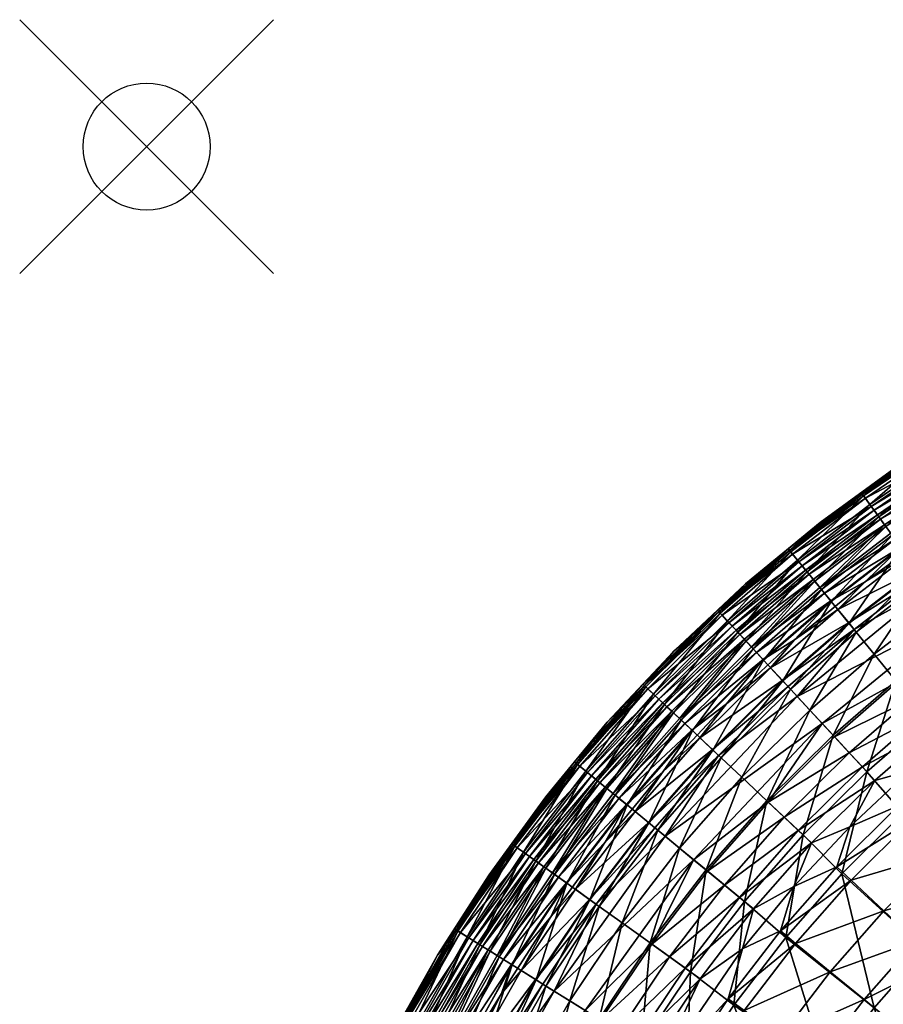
# Model space of a CAD drawing. Header units: inches. Extents: x -1 to 113, y -58 to 1.
# Tile 65 of 216: x -1 to 6, y -7 to 1. Entities that reach past the tile are written whole.
import ezdxf

# ---------------------------------------------------------------- set-up
doc = ezdxf.new("R2010")
doc.units = ezdxf.units.IN
doc.header["$MEASUREMENT"] = 0
doc.header["$PDMODE"] = 35
doc.layers.add('AFUCH-3-STUP', color=5, linetype='Continuous')

msp = doc.modelspace()

# ---------------------------------------------------------------- linework, layer by layer
msp.add_point((0, 0))

# ---------------------------------------------------------------- meshes
at = {"layer": 'AFUCH-3-STUP'}
mesh = msp.add_polyface(dxfattribs=at)
corners = [(6.9334, -2.0962, 29.2953), (6.3023, -2.4315, 28.5291), (6.3228, -2.4637, 29.2953), (6.5187, -2.7697, 15.9084), (6.0754, -3.3406, 15.2117), (5.945, -3.1602, 15.9084), (6.4085, -2.5975, 17.1635), (5.8251, -2.9945, 17.1635), (6.3566, -2.5165, 18.0409), (6.4536, -2.668, 16.5455), (6.2471, -2.3454, 20.9143), (6.8643, -1.974, 20.9143), (6.2924, -2.4161, 19.4113), (5.7097, -2.8349, 28.5291), (5.8742, -3.0624, 16.5455), (7.0718, -2.341, 31.9825), (5.8626, -3.0463, 31.6754), (5.8968, -3.0937, 31.9825), (6.3986, -2.582, 31.1816), (6.4769, -2.6528, 31.6754), (5.942, -3.1562, 32.1822), (6.2468, -3.0046, 32.2658), (7.1178, -2.4224, 32.2124), (6.0725, -3.3366, 32.3907), (7.2193, -2.602, 32.3907), (5.993, -3.2267, 32.3081), (5.699, -2.8201, 19.4113), (6.6387, -2.9572, 15.2117), (5.7578, -2.9015, 30.0406), (6.3701, -2.5375, 30.6335), (6.3466, -2.5007, 30.0406), (6.2393, -2.3331, 25.1788), (5.6412, -2.7402, 25.1788), (6.2594, -2.3645, 26.5383), (6.8755, -1.9937, 26.5383), (6.2309, -2.3201, 24.3213), (6.55, -2.1131, 22.7582), (5.9157, -2.5189, 22.7582), (6.2391, -2.3328, 21.3553), (6.9057, -2.0471, 19.4113), (5.7688, -2.9166, 18.0409), (6.6874, -3.0332, 15.0287), (6.1283, -3.4137, 15.0287), (6.9147, -2.063, 28.5291), (5.663, -2.7704, 26.5383), (7.1526, -2.4839, 32.3081), (5.7834, -2.9368, 30.6335), (6.8572, -1.9612, 25.1788), (6.857, -1.9609, 21.3553), (5.6497, -2.752, 20.9143), (5.732, -2.8658, 29.2953), (6.9551, -2.1345, 30.0406), (6.1116, -3.3906, 32.4072), (7.2521, -2.6601, 32.4072)]
mesh.append_faces([[corners[k] for k in face] for face in [(15, 16, 17), (20, 21, 22), (22, 17, 20), (45, 21, 25)]], dxfattribs={"vtx0": -1, "vtx1": -1})
mesh.append_faces([[corners[k] for k in face] for face in [(0, 1, 2), (3, 4, 5), (6, 7, 8), (3, 5, 9), (10, 11, 12), (1, 13, 2), (9, 5, 14), (18, 16, 19), (12, 26, 10), (27, 4, 3), (28, 29, 30), (31, 32, 33), (34, 31, 33), (35, 36, 37), (37, 36, 38), (12, 39, 8), (8, 40, 12), (41, 42, 27), (43, 33, 1), (33, 44, 1), (9, 14, 6), (6, 14, 7), (18, 29, 46), (47, 35, 31), (38, 48, 10), (10, 49, 38), (30, 2, 50), (51, 2, 30), (52, 53, 23)]], dxfattribs={"vtx0": -1, "vtx1": -1, "vtx2": -1})
mesh.append_faces([[corners[k] for k in face] for face in [(23, 24, 25)]], dxfattribs={"vtx1": -1, "vtx2": -1})
mesh = msp.add_polyface(dxfattribs=at)
corners = [(5.9157, -2.5189, 22.7582), (5.641, -2.7399, 21.3553), (5.3057, -2.9619, 22.7582), (5.7097, -2.8349, 28.5291), (5.1398, -3.2729, 28.5291), (5.732, -2.8658, 29.2953), (5.8144, -2.9797, 31.1816), (5.3048, -3.475, 31.6754), (5.8626, -3.0463, 31.6754), (5.8968, -3.0937, 31.9825), (5.6321, -2.7277, 24.3213), (5.699, -2.8201, 19.4113), (5.1282, -3.2588, 19.4113), (5.6497, -2.752, 20.9143), (6.2309, -2.3201, 24.3213), (5.1917, -3.3366, 30.0406), (5.7834, -2.9368, 30.6335), (5.7578, -2.9015, 30.0406), (5.942, -3.1562, 32.1822), (5.6654, -3.427, 32.2658), (6.2468, -3.0046, 32.2658), (6.3566, -2.5165, 18.0409), (5.8251, -2.9945, 17.1635), (5.7688, -2.9166, 18.0409), (5.2644, -3.4255, 17.1635), (6.3228, -2.4637, 29.2953), (6.3701, -2.5375, 30.6335), (6.3986, -2.582, 31.1816), (6.2391, -2.3328, 21.3553), (6.2471, -2.3454, 20.9143), (5.6412, -2.7402, 25.1788), (5.0659, -3.1824, 25.1788), (5.663, -2.7704, 26.5383), (6.2594, -2.3645, 26.5383), (5.2035, -3.351, 18.0409), (6.2924, -2.4161, 19.4113), (6.3023, -2.4315, 28.5291), (5.0894, -3.2113, 26.5383), (5.8742, -3.0624, 16.5455), (5.3173, -3.4904, 16.5455), (5.2193, -3.3704, 30.6335), (6.2393, -2.3331, 25.1788), (5.0751, -3.1937, 20.9143), (5.1639, -3.3025, 29.2953), (6.3466, -2.5007, 30.0406)]
mesh.append_faces([[corners[k] for k in face] for face in [(0, 1, 2), (3, 4, 5), (6, 7, 8), (8, 7, 9), (10, 0, 2), (11, 12, 13), (14, 0, 10), (15, 16, 17), (18, 19, 20), (21, 22, 23), (23, 22, 24), (25, 3, 5), (16, 26, 17), (6, 8, 27), (28, 1, 0), (29, 11, 13), (30, 31, 32), (33, 30, 32), (34, 11, 23), (35, 23, 11), (36, 32, 3), (32, 37, 3), (38, 39, 22), (27, 16, 6), (6, 16, 40), (14, 10, 41), (10, 31, 30), (41, 10, 30), (13, 42, 1), (28, 13, 1), (17, 43, 15), (17, 5, 43), (44, 5, 17)]], dxfattribs={"vtx0": -1, "vtx1": -1, "vtx2": -1})
mesh = msp.add_polyface(dxfattribs=at)
corners = [(5.3057, -2.9619, 22.7582), (5.641, -2.7399, 21.3553), (5.0656, -3.1821, 21.3553), (5.2644, -3.4255, 17.1635), (4.7223, -3.8963, 17.1635), (5.2035, -3.351, 18.0409), (5.3937, -3.5839, 15.9084), (5.0122, -4.21, 15.2117), (4.8611, -4.0465, 15.9084), (5.732, -2.8658, 29.2953), (5.1398, -3.2729, 28.5291), (5.1639, -3.3025, 29.2953), (5.663, -2.7704, 26.5383), (5.0659, -3.1824, 25.1788), (5.0894, -3.2113, 26.5383), (5.6497, -2.752, 20.9143), (5.1282, -3.2588, 19.4113), (5.0751, -3.1937, 20.9143), (5.3173, -3.4904, 16.5455), (4.7792, -3.9578, 16.5455), (4.718, -3.4464, 22.7582), (4.5762, -3.7382, 19.4113), (4.5886, -3.7516, 28.5291), (5.5345, -3.7563, 15.2117), (4.6444, -3.8119, 30.0406), (5.2193, -3.3704, 30.6335), (5.1917, -3.3366, 30.0406), (5.3418, -3.5203, 31.9825), (4.8054, -3.9862, 31.9825), (5.3906, -3.5801, 32.1822), (5.2528, -3.4113, 31.1816), (4.7657, -3.9432, 31.6754), (5.3048, -3.475, 31.6754), (5.6321, -2.7277, 24.3213), (5.0561, -3.1705, 24.3213), (4.9168, -4.1067, 32.3081), (5.5314, -3.7525, 32.3907), (5.4456, -3.6474, 32.3081), (4.8577, -4.0429, 32.1822), (5.1059, -3.8881, 32.2658), (5.699, -2.8201, 19.4113), (4.6571, -3.8257, 18.0409), (4.5346, -3.6931, 26.5383), (5.7097, -2.8349, 28.5291), (5.0088, -4.2064, 32.3907), (4.674, -3.844, 30.6335), (4.6145, -3.7796, 29.2953)]
mesh.append_faces([[corners[k] for k in face] for face in [(35, 36, 37), (38, 39, 29), (29, 28, 38), (37, 39, 35), (27, 31, 28)]], dxfattribs={"vtx0": -1, "vtx1": -1})
mesh.append_faces([[corners[k] for k in face] for face in [(0, 1, 2), (3, 4, 5), (6, 7, 8), (9, 10, 11), (12, 13, 14), (15, 16, 17), (18, 8, 19), (6, 8, 18), (0, 2, 20), (16, 21, 17), (10, 22, 11), (23, 7, 6), (24, 25, 26), (30, 31, 32), (33, 0, 34), (34, 0, 20), (16, 40, 5), (5, 41, 16), (14, 42, 10), (43, 14, 10), (18, 19, 3), (3, 19, 4), (30, 25, 45), (33, 34, 13), (1, 17, 2), (32, 31, 27), (26, 11, 46)]], dxfattribs={"vtx0": -1, "vtx1": -1, "vtx2": -1})
mesh.append_faces([[corners[k] for k in face] for face in [(27, 28, 29), (44, 36, 35)]], dxfattribs={"vtx1": -1, "vtx2": -1})
mesh = msp.add_polyface(dxfattribs=at)
corners = [(5.2035, -3.351, 18.0409), (5.7688, -2.9166, 18.0409), (5.2644, -3.4255, 17.1635), (5.942, -3.1562, 32.1822), (5.3418, -3.5203, 31.9825), (5.3906, -3.5801, 32.1822), (5.4456, -3.6474, 32.3081), (6.0725, -3.3366, 32.3907), (5.993, -3.2267, 32.3081), (5.2528, -3.4113, 31.1816), (5.3048, -3.475, 31.6754), (5.8144, -2.9797, 31.1816), (5.5314, -3.7525, 32.3907), (5.1249, -4.3321, 32.4234), (6.3431, -3.7107, 32.4213), (6.1728, -3.4752, 32.4234), (6.1283, -3.4137, 15.0287), (5.7325, -3.9988, 14.7065), (5.5916, -3.8262, 15.0287), (6.0754, -3.3406, 15.2117), (5.5345, -3.7563, 15.2117), (5.945, -3.1602, 15.9084), (5.2193, -3.3704, 30.6335), (5.7834, -2.9368, 30.6335), (5.1917, -3.3366, 30.0406), (5.2246, -4.4399, 14.7065), (5.6654, -3.427, 32.2658), (5.8742, -3.0624, 16.5455), (5.3937, -3.5839, 15.9084), (5.3173, -3.4904, 16.5455), (5.3222, -4.5455, 32.4213), (5.9135, -4.2205, 32.3956), (5.5736, -3.8042, 32.4072), (5.1059, -3.8881, 32.2658), (6.1116, -3.3906, 32.4072), (5.8968, -3.0937, 31.9825), (5.0734, -4.2763, 15.0287), (6.2588, -3.5942, 14.7065), (5.9042, -4.2091, 14.4448), (6.2468, -3.0046, 32.2658), (5.8251, -2.9945, 17.1635), (5.0088, -4.2064, 32.3907)]
mesh.append_faces([[corners[k] for k in face] for face in [(3, 4, 5), (6, 7, 8), (5, 26, 3), (37, 38, 17), (8, 26, 6), (35, 10, 4), (41, 32, 12), (12, 34, 7)]], dxfattribs={"vtx0": -1, "vtx1": -1})
mesh.append_faces([[corners[k] for k in face] for face in [(0, 1, 2), (9, 10, 11), (13, 14, 15), (16, 17, 18), (19, 20, 21), (22, 23, 24), (27, 28, 29), (30, 31, 14), (13, 15, 32), (21, 20, 28), (21, 28, 27), (5, 33, 26), (32, 15, 34), (16, 18, 19), (18, 36, 20), (19, 18, 20), (8, 39, 26), (6, 26, 33), (40, 29, 2), (11, 22, 9), (32, 34, 12)]], dxfattribs={"vtx0": -1, "vtx1": -1, "vtx2": -1})
mesh.append_faces([[corners[k] for k in face] for face in [(12, 7, 6), (17, 25, 18), (35, 4, 3), (37, 17, 16)]], dxfattribs={"vtx1": -1, "vtx2": -1})
mesh = msp.add_polyface(dxfattribs=at)
corners = [(4.718, -3.4464, 22.7582), (4.5091, -3.6655, 21.3553), (4.1533, -3.9756, 22.7582), (4.5886, -3.7516, 28.5291), (4.0074, -4.3274, 28.5291), (4.6145, -3.7796, 29.2953), (3.9221, -4.2471, 21.3553), (4.5093, -3.6658, 25.1788), (3.9223, -4.2473, 25.1788), (4.5346, -3.6931, 26.5383), (4.5762, -3.7382, 19.4113), (3.9941, -4.3149, 19.4113), (4.5192, -3.6765, 20.9143), (4.0672, -4.3837, 30.0406), (4.674, -3.844, 30.6335), (4.6444, -3.8119, 30.0406), (5.0659, -3.1824, 25.1788), (5.0894, -3.2113, 26.5383), (5.2035, -3.351, 18.0409), (4.7223, -3.8963, 17.1635), (4.6571, -3.8257, 18.0409), (5.1639, -3.3025, 29.2953), (5.0751, -3.1937, 20.9143), (5.0656, -3.1821, 21.3553), (4.7099, -3.8828, 31.1816), (4.7657, -3.9432, 31.6754), (5.2528, -3.4113, 31.1816), (5.2193, -3.3704, 30.6335), (4.4989, -3.6544, 24.3213), (3.9111, -4.2368, 24.3213), (5.0561, -3.1705, 24.3213), (4.0808, -4.3965, 18.0409), (5.1282, -3.2588, 19.4113), (5.1398, -3.2729, 28.5291), (3.9495, -4.2729, 26.5383), (4.099, -4.4136, 30.6335), (3.9329, -4.2573, 20.9143), (5.1917, -3.3366, 30.0406), (4.0352, -4.3536, 29.2953)]
mesh.append_faces([[corners[k] for k in face] for face in [(0, 1, 2), (3, 4, 5), (2, 1, 6), (7, 8, 9), (10, 11, 12), (13, 14, 15), (16, 7, 17), (18, 19, 20), (17, 7, 9), (21, 3, 5), (22, 10, 12), (0, 23, 1), (24, 25, 26), (14, 27, 15), (28, 2, 29), (28, 0, 2), (30, 0, 28), (20, 31, 10), (32, 20, 10), (33, 9, 3), (9, 34, 3), (26, 14, 24), (24, 14, 35), (30, 28, 16), (7, 29, 8), (16, 28, 7), (28, 29, 7), (22, 12, 23), (23, 12, 1), (12, 36, 1), (1, 36, 6), (37, 5, 15), (15, 5, 38)]], dxfattribs={"vtx0": -1, "vtx1": -1, "vtx2": -1})
mesh = msp.add_polyface(dxfattribs=at)
corners = [(4.6145, -3.7796, 29.2953), (4.0074, -4.3274, 28.5291), (4.0352, -4.3536, 29.2953), (4.6571, -3.8257, 18.0409), (4.1509, -4.4625, 17.1635), (4.0808, -4.3965, 18.0409), (3.627, -5.0584, 17.1635), (4.1533, -3.9756, 22.7582), (3.9221, -4.2471, 21.3553), (3.628, -4.5362, 22.7582), (4.5346, -3.6931, 26.5383), (3.9223, -4.2473, 25.1788), (3.9495, -4.2729, 26.5383), (3.4747, -4.9334, 28.5291), (3.5042, -4.9576, 29.2953), (3.9111, -4.2368, 24.3213), (3.3725, -4.8495, 24.3213), (3.3844, -4.8592, 25.1788), (3.9329, -4.2573, 20.9143), (3.4606, -4.9218, 19.4113), (3.3957, -4.8685, 20.9143), (3.4132, -4.8829, 26.5383), (3.9941, -4.3149, 19.4113), (4.5192, -3.6765, 20.9143), (4.1375, -4.4499, 31.1816), (3.6764, -5.099, 31.6754), (4.1974, -4.5063, 31.6754), (3.5382, -4.9855, 30.0406), (4.099, -4.4136, 30.6335), (4.0672, -4.3837, 30.0406), (4.674, -3.844, 30.6335), (3.3841, -4.859, 21.3553), (3.5526, -4.9974, 18.0409), (4.5762, -3.7382, 19.4113), (4.5886, -3.7516, 28.5291), (4.2118, -4.5198, 16.5455), (3.6917, -5.1116, 16.5455), (3.5719, -5.0132, 30.6335), (4.24, -4.5463, 31.9825), (4.6444, -3.8119, 30.0406)]
mesh.append_faces([[corners[k] for k in face] for face in [(0, 1, 2), (3, 4, 5), (4, 6, 5), (7, 8, 9), (10, 11, 12), (2, 13, 14), (15, 9, 16), (11, 17, 12), (18, 19, 20), (1, 13, 2), (12, 17, 21), (22, 19, 18), (23, 22, 18), (24, 25, 26), (27, 28, 29), (28, 30, 29), (9, 8, 31), (15, 7, 9), (22, 32, 19), (5, 32, 22), (33, 5, 22), (1, 21, 13), (12, 21, 1), (34, 12, 1), (35, 36, 4), (24, 28, 37), (11, 16, 17), (15, 16, 11), (26, 25, 38), (8, 20, 31), (18, 20, 8), (29, 2, 14), (39, 2, 29)]], dxfattribs={"vtx0": -1, "vtx1": -1, "vtx2": -1})
mesh = msp.add_polyface(dxfattribs=at)
corners = [(5.8091, -6.0232, 30.0544), (6.2677, -5.5689, 30.0544), (5.5515, -5.7808, 30.9861), (6.1517, -4.5122, 14.1845), (5.6744, -4.9267, 14.1845), (5.9042, -4.2091, 14.4448), (5.5362, -4.7772, 32.3095), (6.1191, -4.4723, 32.1467), (6.023, -4.3545, 32.3095), (5.2399, -5.4875, 31.9215), (5.5398, -5.3614, 31.6767), (5.7372, -4.9948, 31.9215), (5.3222, -4.5455, 32.4213), (6.3431, -3.7107, 32.4213), (5.1249, -4.3321, 32.4234), (5.6394, -4.8889, 32.1467), (5.7325, -3.9988, 14.7065), (5.4088, -4.6393, 14.4448), (5.2246, -4.4399, 14.7065), (5.4188, -4.6501, 32.3956), (5.9135, -4.2205, 32.3956), (6.0277, -5.3091, 30.9861), (5.9224, -5.1952, 31.3578), (6.0115, -4.9193, 31.6767), (6.2103, -4.5839, 31.9215), (5.9589, -5.2535, 13.9671), (6.4164, -4.8562, 13.9671), (6.501, -5.8214, 29.0632), (5.0242, -5.2845, 32.3095), (5.1349, -5.3887, 32.1467), (5.4386, -5.6745, 31.3578), (5.1007, -5.8299, 31.6767), (6.5051, -4.5123, 31.6767), (5.1724, -5.424, 14.1845), (5.4783, -5.7296, 13.9671), (6.1343, -6.3293, 13.5692)]
mesh.append_faces([[corners[k] for k in face] for face in [(6, 7, 8), (9, 10, 11), (16, 17, 18), (19, 8, 20), (15, 24, 7), (28, 15, 6), (29, 11, 15), (25, 35, 34), (11, 23, 24)]], dxfattribs={"vtx0": -1, "vtx1": -1})
mesh.append_faces([[corners[k] for k in face] for face in [(0, 1, 2), (3, 4, 5), (12, 13, 14), (5, 4, 17), (5, 17, 16), (2, 1, 21), (22, 23, 10), (10, 23, 11), (3, 25, 4), (0, 27, 1), (22, 10, 30), (30, 10, 31), (22, 32, 23), (4, 33, 17), (4, 34, 33), (2, 21, 30), (30, 21, 22)]], dxfattribs={"vtx0": -1, "vtx1": -1, "vtx2": -1})
mesh.append_faces([[corners[k] for k in face] for face in [(15, 7, 6), (6, 8, 19), (26, 25, 3), (19, 20, 12), (9, 11, 29), (11, 24, 15), (25, 34, 4)]], dxfattribs={"vtx1": -1, "vtx2": -1})
mesh = msp.add_polyface(dxfattribs=at)
corners = [(5.0122, -4.21, 15.2117), (4.4619, -4.7552, 15.2117), (4.8611, -4.0465, 15.9084), (5.0734, -4.2763, 15.0287), (4.6898, -4.9697, 14.7065), (4.5276, -4.817, 15.0287), (4.1375, -4.4499, 31.1816), (4.1974, -4.5063, 31.6754), (4.7099, -3.8828, 31.1816), (4.2962, -4.5992, 32.1822), (4.5691, -4.3912, 32.2658), (4.8577, -4.0429, 32.1822), (4.3595, -4.6588, 32.3081), (5.0088, -4.2064, 32.3907), (4.9168, -4.1067, 32.3081), (4.7657, -3.9432, 31.6754), (4.8054, -3.9862, 31.9825), (4.24, -4.5463, 31.9825), (4.4583, -4.7518, 32.3907), (5.1059, -3.8881, 32.2658), (4.0697, -4.9242, 32.2658), (4.7223, -3.8963, 17.1635), (4.1509, -4.4625, 17.1635), (4.6571, -3.8257, 18.0409), (4.7792, -3.9578, 16.5455), (4.2998, -4.6026, 15.9084), (4.2118, -4.5198, 16.5455), (5.5916, -3.8262, 15.0287), (5.2246, -4.4399, 14.7065), (4.5068, -4.7975, 32.4072), (5.1249, -4.3321, 32.4234), (5.0541, -4.2553, 32.4072), (5.4088, -4.6393, 14.4448), (4.8875, -5.1558, 14.4448), (5.5345, -3.7563, 15.2117), (5.5736, -3.8042, 32.4072), (4.099, -4.4136, 30.6335)]
mesh.append_faces([[corners[k] for k in face] for face in [(9, 10, 11), (12, 13, 14), (11, 17, 9), (14, 10, 12), (16, 7, 17), (18, 31, 13)]], dxfattribs={"vtx0": -1, "vtx1": -1})
mesh.append_faces([[corners[k] for k in face] for face in [(0, 1, 2), (3, 4, 5), (6, 7, 8), (8, 7, 15), (11, 10, 19), (9, 20, 10), (21, 22, 23), (24, 25, 26), (27, 28, 3), (2, 1, 25), (2, 25, 24), (29, 30, 31), (32, 33, 28), (0, 5, 1), (34, 3, 0), (3, 5, 0), (31, 30, 35), (12, 10, 20), (24, 26, 21), (21, 26, 22), (14, 19, 10), (8, 36, 6), (15, 7, 16), (29, 31, 18), (31, 35, 13)]], dxfattribs={"vtx0": -1, "vtx1": -1, "vtx2": -1})
mesh.append_faces([[corners[k] for k in face] for face in [(16, 17, 11), (18, 13, 12), (28, 4, 3)]], dxfattribs={"vtx1": -1, "vtx2": -1})
mesh = msp.add_polyface(dxfattribs=at)
corners = [(5.1007, -5.8299, 31.6767), (5.5398, -5.3614, 31.6767), (5.2399, -5.4875, 31.9215), (4.3101, -5.6193, 32.4213), (5.3222, -4.5455, 32.4213), (4.0855, -5.4349, 32.4234), (4.8875, -5.1558, 14.4448), (4.7112, -5.9487, 14.1845), (4.4088, -5.7003, 14.4448), (4.6898, -4.9697, 14.7065), (4.1989, -5.5281, 14.7065), (4.5276, -4.817, 15.0287), (5.1349, -5.3887, 32.1467), (5.6394, -4.8889, 32.1467), (5.0242, -5.2845, 32.3095), (5.1724, -5.424, 14.1845), (5.1249, -4.3321, 32.4234), (4.5539, -5.8195, 32.3095), (4.0268, -5.3867, 15.0287), (4.4619, -4.7552, 15.2117), (3.957, -5.3294, 15.2117), (4.2998, -4.6026, 15.9084), (4.4202, -5.7097, 32.3956), (4.8982, -5.1659, 32.3956), (5.4386, -5.6745, 31.3578), (4.9937, -6.1806, 31.3578), (5.4783, -5.7296, 13.9671), (5.0363, -6.2324, 13.9671), (4.7828, -6.0074, 31.9215), (4.6714, -5.916, 32.1467), (4.5068, -4.7975, 32.4072), (5.2246, -4.4399, 14.7065), (5.4088, -4.6393, 14.4448), (5.5362, -4.7772, 32.3095), (5.4188, -4.6501, 32.3956), (3.9795, -6.284, 32.3956), (5.5515, -5.7808, 30.9861), (3.9532, -5.3263, 32.3907), (4.4583, -4.7518, 32.3907)]
mesh.append_faces([[corners[k] for k in face] for face in [(9, 8, 10), (17, 12, 14), (22, 14, 23), (31, 6, 9), (3, 23, 4), (29, 2, 12), (28, 0, 2), (23, 33, 34), (35, 17, 22), (37, 30, 38)]], dxfattribs={"vtx0": -1, "vtx1": -1})
mesh.append_faces([[corners[k] for k in face] for face in [(0, 1, 2), (6, 7, 8), (6, 8, 9), (15, 7, 6), (5, 4, 16), (11, 10, 18), (19, 20, 21), (24, 0, 25), (15, 27, 7), (5, 16, 30), (32, 15, 6), (11, 18, 19), (36, 24, 25)]], dxfattribs={"vtx0": -1, "vtx1": -1, "vtx2": -1})
mesh.append_faces([[corners[k] for k in face] for face in [(3, 4, 5), (9, 10, 11), (12, 13, 14), (17, 14, 22), (26, 27, 15), (28, 2, 29), (29, 12, 17), (22, 23, 3), (14, 33, 23), (23, 34, 4), (35, 22, 3)]], dxfattribs={"vtx1": -1, "vtx2": -1})
mesh = msp.add_polyface(dxfattribs=at)
corners = [(3.957, -5.3294, 15.2117), (3.4925, -5.9348, 15.2117), (3.785, -5.1882, 15.9084), (3.21, -6.6549, 32.4234), (4.3101, -5.6193, 32.4213), (4.0855, -5.4349, 32.4234), (3.8484, -5.2402, 32.3081), (4.4583, -4.7518, 32.3907), (4.3595, -4.6588, 32.3081), (4.2998, -4.6026, 15.9084), (4.0268, -5.3867, 15.0287), (3.7469, -6.1172, 14.7065), (3.5658, -5.9874, 15.0287), (4.2118, -4.5198, 16.5455), (3.6917, -5.1116, 16.5455), (3.6128, -5.0468, 31.1816), (3.6764, -5.099, 31.6754), (4.1375, -4.4499, 31.1816), (4.0808, -4.3965, 18.0409), (3.627, -5.0584, 17.1635), (3.5526, -4.9974, 18.0409), (4.0697, -4.9242, 32.2658), (4.2962, -4.5992, 32.1822), (3.7215, -5.1361, 31.9825), (3.7812, -5.185, 32.1822), (3.5719, -5.0132, 30.6335), (4.099, -4.4136, 30.6335), (3.5382, -4.9855, 30.0406), (3.5427, -5.9708, 32.4072), (4.0048, -5.3686, 32.4072), (3.3782, -5.8529, 32.3081), (3.9532, -5.3263, 32.3907), (4.24, -4.5463, 31.9825), (4.1989, -5.5281, 14.7065), (3.9675, -6.2754, 14.4448), (4.4619, -4.7552, 15.2117), (4.4088, -5.7003, 14.4448), (3.6093, -5.4826, 32.2658), (4.5068, -4.7975, 32.4072), (4.1509, -4.4625, 17.1635), (4.0672, -4.3837, 30.0406), (3.5042, -4.9576, 29.2953), (3.4885, -5.932, 32.3907)]
mesh.append_faces([[corners[k] for k in face] for face in [(6, 7, 8), (8, 21, 6), (22, 23, 24), (30, 31, 6), (33, 34, 11), (24, 21, 22), (32, 16, 23), (42, 29, 31)]], dxfattribs={"vtx0": -1, "vtx1": -1})
mesh.append_faces([[corners[k] for k in face] for face in [(0, 1, 2), (3, 4, 5), (9, 0, 2), (10, 11, 12), (13, 2, 14), (15, 16, 17), (9, 2, 13), (18, 19, 20), (25, 26, 27), (28, 5, 29), (0, 12, 1), (35, 10, 0), (10, 12, 0), (36, 34, 33), (24, 37, 21), (29, 5, 38), (6, 21, 37), (39, 14, 19), (17, 25, 15), (40, 41, 27), (28, 29, 42), (29, 38, 31)]], dxfattribs={"vtx0": -1, "vtx1": -1, "vtx2": -1})
mesh.append_faces([[corners[k] for k in face] for face in [(32, 23, 22), (33, 11, 10), (31, 7, 6)]], dxfattribs={"vtx1": -1, "vtx2": -1})
mesh = msp.add_polyface(dxfattribs=at)
corners = [(2.8777, -5.4941, 24.3213), (3.1444, -5.1229, 22.7582), (2.698, -5.7374, 22.7582), (3.3841, -4.859, 21.3553), (2.89, -5.5029, 21.3553), (3.7215, -5.1361, 31.9825), (3.2448, -5.7573, 31.9825), (3.7812, -5.185, 32.1822), (3.4747, -4.9334, 28.5291), (2.9853, -5.5712, 28.5291), (3.5042, -4.9576, 29.2953), (3.0163, -5.5934, 29.2953), (3.5526, -4.9974, 18.0409), (3.1454, -5.686, 17.1635), (3.0672, -5.63, 18.0409), (3.1305, -5.6753, 31.1816), (3.1973, -5.7232, 31.6754), (3.6128, -5.0468, 31.1816), (3.6764, -5.099, 31.6754), (3.3957, -4.8685, 20.9143), (2.9704, -5.5606, 19.4113), (2.9021, -5.5116, 20.9143), (3.4606, -4.9218, 19.4113), (3.3844, -4.8592, 25.1788), (2.8903, -5.5031, 25.1788), (3.4132, -4.8829, 26.5383), (3.627, -5.0584, 17.1635), (3.0875, -5.6445, 30.6335), (3.5719, -5.0132, 30.6335), (3.052, -5.6191, 30.0406), (3.5382, -4.9855, 30.0406), (3.628, -4.5362, 22.7582), (3.785, -5.1882, 15.9084), (3.3116, -5.8051, 15.9084), (3.6917, -5.1116, 16.5455), (2.9206, -5.5248, 26.5383), (3.3725, -4.8495, 24.3213), (3.2134, -5.7348, 16.5455)]
mesh.append_faces([[corners[k] for k in face] for face in [(0, 1, 2), (1, 3, 4), (8, 9, 10), (10, 9, 11), (12, 13, 14), (15, 16, 17), (17, 16, 18), (19, 20, 21), (22, 20, 19), (23, 24, 25), (1, 4, 2), (26, 13, 12), (27, 28, 29), (29, 28, 30), (31, 3, 1), (32, 33, 34), (25, 24, 35), (36, 31, 1), (36, 1, 0), (22, 14, 20), (12, 14, 22), (8, 35, 9), (25, 35, 8), (34, 37, 26), (17, 27, 15), (17, 28, 27), (23, 0, 24), (36, 0, 23), (18, 16, 5), (3, 21, 4), (19, 21, 3), (30, 11, 29), (30, 10, 11)]], dxfattribs={"vtx0": -1, "vtx1": -1, "vtx2": -1})
mesh.append_faces([[corners[k] for k in face] for face in [(5, 6, 7)]], dxfattribs={"vtx1": -1, "vtx2": -1})
mesh = msp.add_polyface(dxfattribs=at)
corners = [(3.1454, -5.686, 17.1635), (2.707, -6.3404, 17.1635), (3.0672, -5.63, 18.0409), (3.3075, -5.8022, 32.1822), (3.6093, -5.4826, 32.2658), (3.7812, -5.185, 32.1822), (3.4885, -5.932, 32.3907), (3.9532, -5.3263, 32.3907), (3.3782, -5.8529, 32.3081), (3.3116, -5.8051, 15.9084), (2.8804, -6.4488, 15.9084), (3.2134, -5.7348, 16.5455), (2.8777, -5.4941, 24.3213), (2.698, -5.7374, 22.7582), (2.4278, -6.1658, 24.3213), (2.9853, -5.5712, 28.5291), (2.54, -6.236, 28.5291), (3.0163, -5.5934, 29.2953), (2.9704, -5.5606, 19.4113), (2.5245, -6.2263, 19.4113), (2.9021, -5.5116, 20.9143), (3.1305, -5.6753, 31.1816), (2.7612, -6.3743, 31.6754), (3.1973, -5.7232, 31.6754), (3.6917, -5.1116, 16.5455), (2.89, -5.5029, 21.3553), (2.4406, -6.1738, 21.3553), (2.4533, -6.1817, 20.9143), (2.6096, -6.2795, 30.0406), (3.0875, -5.6445, 30.6335), (3.052, -5.6191, 30.0406), (3.785, -5.1882, 15.9084), (3.4925, -5.9348, 15.2117), (2.8903, -5.5031, 25.1788), (2.4409, -6.174, 25.1788), (2.9206, -5.5248, 26.5383), (2.4725, -6.1938, 26.5383), (3.1838, -6.0685, 32.2658), (3.2448, -5.7573, 31.9825), (2.8108, -6.4053, 31.9825), (2.6255, -6.2894, 18.0409), (3.8484, -5.2402, 32.3081), (2.778, -6.3848, 16.5455), (3.627, -5.0584, 17.1635), (2.6466, -6.3027, 30.6335), (3.7215, -5.1361, 31.9825), (2.5723, -6.2562, 29.2953)]
mesh.append_faces([[corners[k] for k in face] for face in [(41, 4, 8), (45, 23, 38)]], dxfattribs={"vtx0": -1, "vtx1": -1})
mesh.append_faces([[corners[k] for k in face] for face in [(0, 1, 2), (3, 4, 5), (9, 10, 11), (12, 13, 14), (15, 16, 17), (18, 19, 20), (21, 22, 23), (24, 9, 11), (13, 25, 26), (20, 19, 27), (28, 29, 30), (31, 32, 9), (33, 34, 35), (35, 34, 36), (3, 37, 4), (5, 38, 3), (2, 40, 18), (35, 36, 15), (15, 36, 16), (11, 42, 0), (43, 11, 0), (8, 4, 37), (21, 29, 44), (12, 14, 33), (33, 14, 34), (23, 22, 38), (20, 27, 25), (25, 27, 26), (30, 17, 46)]], dxfattribs={"vtx0": -1, "vtx1": -1, "vtx2": -1})
mesh.append_faces([[corners[k] for k in face] for face in [(6, 7, 8), (38, 39, 3)]], dxfattribs={"vtx1": -1, "vtx2": -1})
mesh = msp.add_polyface(dxfattribs=at)
corners = [(4.2856, -6.5033, 14.1845), (4.2539, -7.323, 13.9671), (3.8965, -7.0842, 14.1845), (3.7469, -6.1172, 14.7065), (3.3345, -6.7328, 14.7065), (3.5658, -5.9874, 15.0287), (3.9675, -6.2754, 14.4448), (3.8528, -7.0569, 32.1467), (4.3608, -6.5573, 31.9215), (4.2437, -6.4733, 32.1467), (3.5772, -6.8846, 32.3956), (4.1202, -6.3848, 32.3095), (3.9795, -6.284, 32.3956), (3.975, -7.1333, 31.9215), (3.9742, -7.3786, 31.6767), (3.5647, -6.8767, 14.4448), (2.8762, -6.4462, 32.1822), (3.1838, -6.0685, 32.2658), (3.3075, -5.8022, 32.1822), (2.9499, -6.4923, 32.3081), (3.4885, -5.932, 32.3907), (3.3782, -5.8529, 32.3081), (3.7239, -6.9763, 32.3095), (4.5827, -6.7163, 31.3578), (4.6947, -6.3224, 31.6767), (4.6714, -5.916, 32.1467), (3.4925, -5.9348, 15.2117), (3.0691, -6.5669, 15.2117), (3.3116, -5.8051, 15.9084), (3.1456, -6.6147, 15.0287), (3.21, -6.6549, 32.4234), (4.0855, -5.4349, 32.4234), (3.5427, -5.9708, 32.4072), (4.6279, -6.7647, 13.9671), (3.4565, -6.809, 32.4213), (4.4088, -5.7003, 14.4448), (4.5539, -5.8195, 32.3095), (3.065, -6.5642, 32.3907), (3.1215, -6.5996, 32.4072), (4.3101, -5.6193, 32.4213)]
mesh.append_faces([[corners[k] for k in face] for face in [(7, 8, 9), (10, 11, 12), (13, 14, 8), (19, 20, 21), (3, 15, 4), (22, 9, 11), (21, 17, 19), (37, 32, 20)]], dxfattribs={"vtx0": -1, "vtx1": -1})
mesh.append_faces([[corners[k] for k in face] for face in [(0, 1, 2), (0, 2, 6), (6, 2, 15), (16, 17, 18), (6, 15, 3), (23, 24, 14), (26, 27, 28), (5, 4, 29), (30, 31, 32), (5, 29, 26), (26, 29, 27), (35, 0, 6), (38, 30, 32), (14, 24, 8), (34, 12, 39), (34, 39, 30), (38, 32, 37)]], dxfattribs={"vtx0": -1, "vtx1": -1, "vtx2": -1})
mesh.append_faces([[corners[k] for k in face] for face in [(3, 4, 5), (22, 11, 10), (9, 25, 11), (33, 1, 0), (10, 12, 34), (7, 9, 22), (11, 36, 12), (37, 20, 19), (13, 8, 7)]], dxfattribs={"vtx1": -1, "vtx2": -1})
mesh = msp.add_polyface(dxfattribs=at)
corners = [(2.8108, -6.4053, 31.9825), (2.2674, -7.3639, 31.9825), (2.8762, -6.4462, 32.1822), (3.3116, -5.8051, 15.9084), (3.0691, -6.5669, 15.2117), (2.8804, -6.4488, 15.9084), (2.6915, -6.3307, 31.1816), (2.2154, -7.3372, 31.6754), (2.7612, -6.3743, 31.6754), (2.3506, -7.4065, 32.2124), (3.3345, -6.7328, 14.7065), (2.8172, -7.6454, 14.7065), (3.1456, -6.6147, 15.0287), (3.2134, -5.7348, 16.5455), (2.778, -6.3848, 16.5455), (2.707, -6.3404, 17.1635), (2.1585, -7.3081, 17.1635), (2.6255, -6.2894, 18.0409), (3.1305, -5.6753, 31.1816), (3.0163, -5.5934, 29.2953), (2.54, -6.236, 28.5291), (2.5723, -6.2562, 29.2953), (2.5386, -7.5028, 15.2117), (3.0672, -5.63, 18.0409), (3.3075, -5.8022, 32.1822), (2.3405, -7.4013, 15.9084), (2.6466, -6.3027, 30.6335), (3.0875, -5.6445, 30.6335), (2.6096, -6.2795, 30.0406), (2.5936, -7.5309, 32.4072), (3.21, -6.6549, 32.4234), (3.1215, -6.5996, 32.4072), (3.065, -6.5642, 32.3907), (2.9499, -6.4923, 32.3081), (2.4135, -7.4387, 32.3081), (2.698, -5.7374, 22.7582), (2.4406, -6.1738, 21.3553), (2.2931, -6.3706, 22.7582), (2.4278, -6.1658, 24.3213), (2.9704, -5.5606, 19.4113), (2.5245, -6.2263, 19.4113), (2.6189, -7.5439, 15.0287), (2.7973, -6.6729, 32.2658), (3.1838, -6.0685, 32.2658), (3.1454, -5.686, 17.1635), (2.233, -7.3463, 16.5455), (2.0951, -7.2756, 30.6335), (2.6865, -7.5785, 32.4234), (3.4565, -6.809, 32.4213), (3.2448, -5.7573, 31.9825), (3.052, -5.6191, 30.0406), (2.5342, -7.5005, 32.3907)]
mesh.append_faces([[corners[k] for k in face] for face in [(33, 42, 34), (49, 8, 0)]], dxfattribs={"vtx0": -1, "vtx1": -1})
mesh.append_faces([[corners[k] for k in face] for face in [(3, 4, 5), (6, 7, 8), (2, 1, 9), (13, 5, 14), (15, 16, 17), (6, 8, 18), (19, 20, 21), (4, 22, 5), (23, 15, 17), (24, 0, 2), (5, 25, 14), (26, 27, 28), (29, 30, 31), (35, 36, 37), (38, 35, 37), (39, 17, 40), (12, 41, 4), (33, 43, 42), (9, 42, 2), (2, 42, 43), (44, 14, 15), (14, 45, 15), (18, 26, 6), (6, 26, 46), (47, 48, 30), (8, 7, 0), (50, 21, 28)]], dxfattribs={"vtx0": -1, "vtx1": -1, "vtx2": -1})
mesh.append_faces([[corners[k] for k in face] for face in [(32, 33, 34), (31, 32, 51)]], dxfattribs={"vtx0": -1, "vtx2": -1})
mesh.append_faces([[corners[k] for k in face] for face in [(0, 1, 2), (10, 11, 12)]], dxfattribs={"vtx1": -1, "vtx2": -1})
mesh = msp.add_polyface(dxfattribs=at)
corners = [(5.6527, -6.7217, 29.0632), (4.9961, -7.0127, 30.0544), (5.2756, -7.2131, 29.0632), (5.3591, -7.2729, 13.5692), (5.0165, -7.7845, 13.5692), (4.6279, -6.7647, 13.9671), (4.2437, -6.4733, 32.1467), (4.7828, -6.0074, 31.9215), (4.6714, -5.916, 32.1467), (4.6378, -7.5477, 30.0544), (4.1853, -8.3461, 30.0544), (4.9294, -7.73, 29.0632), (5.1136, -6.279, 30.9861), (4.7087, -6.8067, 30.9861), (5.3869, -6.5034, 30.0544), (5.4783, -5.7296, 13.9671), (5.7321, -6.7869, 13.5692), (5.0363, -6.2324, 13.9671), (4.9937, -6.1806, 31.3578), (4.6947, -6.3224, 31.6767), (4.5827, -6.7163, 31.3578), (5.6967, -7.5149, 27.4198), (5.1402, -7.8619, 28.2982), (5.3686, -8.0047, 27.4198), (4.3608, -6.5573, 31.9215), (5.1007, -5.8299, 31.6767), (5.7463, -8.2409, 13.2074), (4.3379, -7.3602, 30.9861), (4.1202, -6.3848, 32.3095), (4.5539, -5.8195, 32.3095), (4.7112, -5.9487, 14.1845), (4.2856, -6.5033, 14.1845), (4.4088, -5.7003, 14.4448), (4.5828, -8.5497, 13.5692), (4.2539, -7.323, 13.9671), (5.4777, -7.3579, 28.2982), (5.5515, -5.7808, 30.9861), (4.2065, -7.278, 31.3578)]
mesh.append_faces([[corners[k] for k in face] for face in [(6, 7, 8), (15, 16, 17), (28, 8, 29), (5, 4, 34), (24, 19, 7), (17, 3, 5)]], dxfattribs={"vtx0": -1, "vtx1": -1})
mesh.append_faces([[corners[k] for k in face] for face in [(0, 1, 2), (3, 4, 5), (9, 10, 11), (12, 13, 14), (18, 19, 20), (1, 9, 2), (14, 1, 0), (2, 9, 11), (21, 22, 23), (18, 25, 19), (3, 26, 4), (13, 27, 1), (14, 13, 1), (1, 27, 9), (30, 5, 31), (30, 31, 32), (4, 33, 34), (19, 25, 7), (16, 3, 17), (2, 11, 35), (35, 11, 22), (18, 20, 12), (12, 36, 18), (12, 20, 13), (20, 37, 13)]], dxfattribs={"vtx0": -1, "vtx1": -1, "vtx2": -1})
mesh.append_faces([[corners[k] for k in face] for face in [(24, 7, 6), (17, 5, 30)]], dxfattribs={"vtx1": -1, "vtx2": -1})
mesh = msp.add_polyface(dxfattribs=at)
corners = [(5.9042, -7.6637, 26.5341), (6.4652, -7.6924, 24.7511), (6.2504, -7.2124, 26.5341), (6.0595, -6.2589, 29.0632), (6.501, -5.8214, 29.0632), (5.8091, -6.0232, 30.0544), (5.8449, -6.8795, 28.2982), (5.4777, -7.3579, 28.2982), (6.0531, -7.0504, 27.4198), (5.6967, -7.5149, 27.4198), (6.3973, -7.3331, 13.2074), (6.6332, -7.5268, 13.138), (6.0587, -7.7744, 13.2074), (6.1343, -6.3293, 13.5692), (5.7321, -6.7869, 13.5692), (5.4783, -5.7296, 13.9671), (6.4367, -6.614, 27.4198), (6.8526, -6.202, 27.4198), (6.2405, -6.4293, 28.2982), (6.765, -7.6349, 23.9133), (6.1496, -8.4931, 23.9133), (5.1402, -7.8619, 28.2982), (5.5515, -5.7808, 30.9861), (5.1136, -6.279, 30.9861), (5.3869, -6.5034, 30.0544), (5.6527, -6.7217, 29.0632), (6.0051, -8.4027, 13.138), (6.5708, -5.8969, 13.5692), (6.7611, -6.9192, 13.2074), (5.3686, -8.0047, 27.4198), (6.6226, -6.7889, 26.5341), (5.5851, -8.1401, 26.5341), (5.3591, -7.2729, 13.5692), (6.6698, -6.0041, 28.2982), (5.2756, -7.2131, 29.0632), (5.7463, -8.2409, 13.2074)]
mesh.append_faces([[corners[k] for k in face] for face in [(10, 11, 12)]], dxfattribs={"vtx0": -1, "vtx1": -1})
mesh.append_faces([[corners[k] for k in face] for face in [(0, 1, 2), (3, 4, 5), (6, 7, 8), (8, 7, 9), (13, 14, 15), (16, 17, 18), (18, 6, 16), (19, 1, 20), (7, 21, 9), (16, 6, 8), (5, 22, 23), (5, 23, 24), (13, 10, 14), (3, 5, 24), (3, 24, 25), (11, 26, 12), (27, 28, 13), (2, 9, 0), (9, 29, 0), (16, 8, 30), (30, 8, 2), (8, 9, 2), (0, 29, 31), (14, 12, 32), (25, 18, 3), (18, 33, 3), (25, 34, 6), (6, 18, 25), (6, 34, 7), (3, 33, 4)]], dxfattribs={"vtx0": -1, "vtx1": -1, "vtx2": -1})
mesh.append_faces([[corners[k] for k in face] for face in [(10, 12, 14), (12, 35, 32), (28, 10, 13)]], dxfattribs={"vtx1": -1, "vtx2": -1})
mesh = msp.add_polyface(dxfattribs=at)
corners = [(2.6255, -6.2894, 18.0409), (2.1585, -7.3081, 17.1635), (2.0729, -7.2642, 18.0409), (2.2931, -6.3706, 22.7582), (1.8788, -7.1648, 21.3553), (1.9306, -7.0152, 22.7582), (2.4278, -6.1658, 24.3213), (1.8654, -7.158, 24.3213), (2.54, -6.236, 28.5291), (1.9831, -7.2183, 28.5291), (2.5723, -6.2562, 29.2953), (2.0171, -7.2357, 29.2953), (2.1422, -7.2997, 31.1816), (2.2154, -7.3372, 31.6754), (2.6915, -6.3307, 31.1816), (1.6047, -7.6763, 22.7582), (2.5245, -6.2263, 19.4113), (1.9669, -7.2099, 19.4113), (2.4533, -6.1817, 20.9143), (2.778, -6.3848, 16.5455), (2.3405, -7.4013, 15.9084), (2.233, -7.3463, 16.5455), (2.4406, -6.1738, 21.3553), (2.4725, -6.1938, 26.5383), (1.8791, -7.165, 25.1788), (1.9123, -7.182, 26.5383), (1.8921, -7.1717, 20.9143), (2.0562, -7.2557, 30.0406), (2.6466, -6.3027, 30.6335), (2.6096, -6.2795, 30.0406), (2.0951, -7.2756, 30.6335), (2.4135, -7.4387, 32.3081), (2.7973, -6.6729, 32.2658), (2.1387, -7.9221, 32.2658), (2.4409, -6.174, 25.1788), (2.3506, -7.4065, 32.2124), (2.707, -6.3404, 17.1635), (1.3902, -8.1873, 24.3213), (2.8108, -6.4053, 31.9825), (2.2674, -7.3639, 31.9825), (1.4179, -8.1988, 20.9143)]
mesh.append_faces([[corners[k] for k in face] for face in [(38, 13, 39)]], dxfattribs={"vtx0": -1, "vtx1": -1})
mesh.append_faces([[corners[k] for k in face] for face in [(0, 1, 2), (3, 4, 5), (6, 3, 7), (8, 9, 10), (10, 9, 11), (12, 13, 14), (5, 4, 15), (16, 17, 18), (19, 20, 21), (3, 22, 4), (23, 24, 25), (18, 17, 26), (27, 28, 29), (30, 28, 27), (31, 32, 33), (34, 24, 23), (35, 33, 32), (7, 3, 5), (7, 5, 15), (0, 2, 16), (16, 2, 17), (23, 25, 8), (8, 25, 9), (36, 21, 1), (14, 30, 12), (6, 7, 34), (7, 37, 24), (34, 7, 24), (26, 40, 4), (22, 26, 4), (18, 26, 22), (29, 10, 11), (29, 11, 27)]], dxfattribs={"vtx0": -1, "vtx1": -1, "vtx2": -1})
mesh = msp.add_polyface(dxfattribs=at)
corners = [(2.9452, -7.711, 32.4213), (3.4565, -6.809, 32.4213), (2.6865, -7.5785, 32.4234), (2.2426, -8.5401, 32.4234), (3.4896, -7.9898, 31.9215), (3.3852, -8.4963, 31.6767), (3.9742, -7.3786, 31.6767), (3.3345, -6.7328, 14.7065), (3.0588, -7.7692, 14.4448), (2.8172, -7.6454, 14.7065), (3.1456, -6.6147, 15.0287), (2.6189, -7.5439, 15.0287), (3.5647, -6.8767, 14.4448), (3.4071, -7.9476, 14.1845), (4.2065, -7.278, 31.3578), (3.7325, -8.1142, 31.3578), (4.3379, -7.3602, 30.9861), (3.8528, -7.0569, 32.1467), (3.226, -7.8548, 32.3095), (3.3613, -7.9241, 32.1467), (3.975, -7.1333, 31.9215), (2.8804, -6.4488, 15.9084), (2.5386, -7.5028, 15.2117), (2.3405, -7.4013, 15.9084), (2.5342, -7.5005, 32.3907), (3.065, -6.5642, 32.3907), (2.4135, -7.4387, 32.3081), (4.7087, -6.8067, 30.9861), (2.3782, -8.5962, 14.7065), (4.2539, -7.323, 13.9671), (3.7827, -8.1544, 13.9671), (3.8965, -7.0842, 14.1845), (3.7239, -6.9763, 32.3095), (3.072, -7.7759, 32.3956), (2.5936, -7.5309, 32.4072), (2.1461, -8.5001, 32.4072), (3.5772, -6.8846, 32.3956), (3.0691, -6.5669, 15.2117), (3.8705, -8.1849, 30.9861), (4.6378, -7.5477, 30.0544), (4.5828, -8.5497, 13.5692), (4.5827, -6.7163, 31.3578), (3.21, -6.6549, 32.4234), (3.1215, -6.5996, 32.4072)]
mesh.append_faces([[corners[k] for k in face] for face in [(7, 8, 9), (17, 18, 19), (4, 6, 20), (32, 33, 18), (36, 0, 33), (20, 19, 4), (29, 40, 30)]], dxfattribs={"vtx0": -1, "vtx1": -1})
mesh.append_faces([[corners[k] for k in face] for face in [(0, 1, 2), (2, 3, 0), (4, 5, 6), (10, 9, 11), (12, 13, 8), (14, 15, 16), (21, 22, 23), (12, 8, 7), (27, 14, 16), (31, 13, 12), (31, 30, 13), (34, 35, 2), (6, 5, 15), (37, 11, 22), (16, 38, 39), (1, 0, 36), (16, 15, 38), (41, 6, 14), (14, 6, 15), (2, 42, 34), (43, 24, 34)]], dxfattribs={"vtx0": -1, "vtx1": -1, "vtx2": -1})
mesh.append_faces([[corners[k] for k in face] for face in [(24, 25, 26), (9, 28, 11), (29, 30, 31), (32, 18, 17), (36, 33, 32), (17, 19, 20)]], dxfattribs={"vtx1": -1, "vtx2": -1})

doc.saveas('drawing.dxf')
